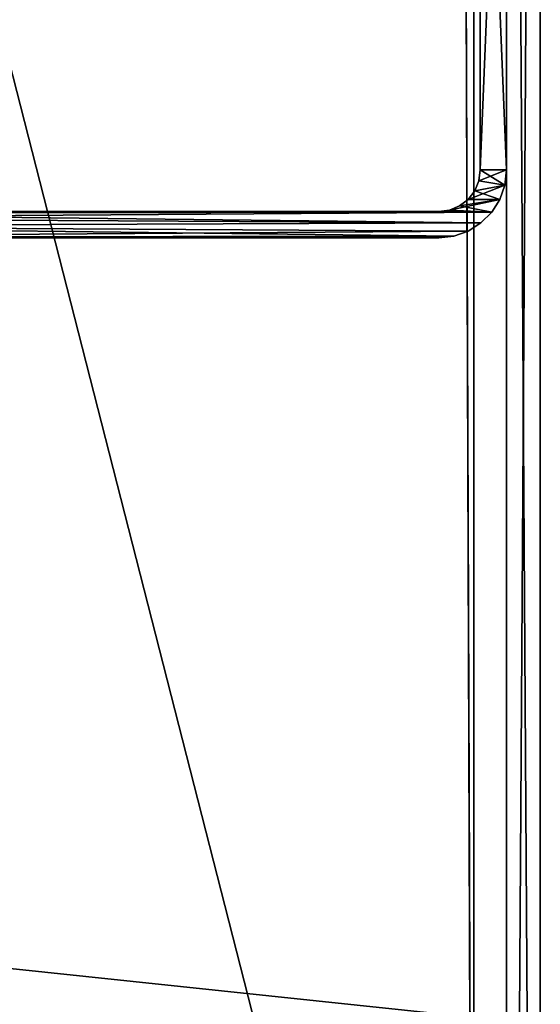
# Model space of a CAD drawing. Header units: inches. Extents: x -14.4 to 14.4, y -0.1 to 14.
# Tile 247 of 250: x 13.7 to 14.2, y 2 to 2.9. Entities that reach past the tile are written whole.
import ezdxf

# ---------------------------------------------------------------- set-up
doc = ezdxf.new("R2010")
doc.units = ezdxf.units.IN
doc.header["$LTSCALE"] = 65.185185
doc.header["$MEASUREMENT"] = 0
for name, color, linetype in [('184', 7, 'CONTINUOUS'), ('185', 7, 'CONTINUOUS'), ('190', 7, 'CONTINUOUS'), ('193', 7, 'CONTINUOUS'), ('196', 7, 'CONTINUOUS'), ('250', 7, 'CONTINUOUS'), ('255', 7, 'CONTINUOUS'), ('270', 7, 'CONTINUOUS'), ('277', 7, 'CONTINUOUS'), ('282', 7, 'CONTINUOUS'), ('292', 7, 'CONTINUOUS'), ('293', 7, 'CONTINUOUS'), ('323', 7, 'CONTINUOUS'), ('328', 7, 'CONTINUOUS'), ('338', 7, 'CONTINUOUS'), ('61', 7, 'CONTINUOUS'), ('62', 7, 'CONTINUOUS'), ('65', 7, 'CONTINUOUS'), ('70', 7, 'CONTINUOUS'), ('71', 7, 'CONTINUOUS'), ('72', 7, 'CONTINUOUS'), ('75', 7, 'CONTINUOUS'), ('77', 7, 'CONTINUOUS')]:
    doc.layers.add(name, color=color, linetype=linetype)

msp = doc.modelspace()

# ---------------------------------------------------------------- linework, layer by layer
at = {"layer": '184', "color": 7, "linetype": 'Continuous'}
for points in [[(0, 4.99701, 13.219), (14.11197, 4.99701, 13.219), (0, 1.072, 13.219), (0, 4.99701, 13.219)], [(0, 1.072, 13.219), (14.11197, 4.99701, 13.219), (14.1265, 4.95708, 13.219), (0, 1.072, 13.219)], [(14.1265, 1.072, 13.219), (0, 1.072, 13.219), (14.1265, 4.95708, 13.219), (14.1265, 1.072, 13.219)]]:
    msp.add_3dface(points, dxfattribs=at)
at = {"layer": '185', "color": 7, "linetype": 'Continuous'}
for points in [[(0, 1.21762, 0.031), (14.1265, 1.21762, 0.031), (0, 13.897, 0.031), (0, 1.21762, 0.031)], [(14.1265, 1.21762, 0.031), (10.88293, 13.897, 0.031), (0, 13.897, 0.031), (14.1265, 1.21762, 0.031)], [(14.1265, 4.98632, 0.031), (10.88293, 13.897, 0.031), (14.1265, 1.21762, 0.031), (14.1265, 4.98632, 0.031)]]:
    msp.add_3dface(points, dxfattribs=at)
at = {"layer": '190', "color": 7, "linetype": 'Continuous'}
for points in [[(14.1875, 5), (-14.1875, 0.03), (10.91141, 14), (14.1875, 5)], [(14.1875, 5), (14.1875, 0.03), (-14.1875, 0.03), (14.1875, 5)]]:
    msp.add_3dface(points, dxfattribs=at)
at = {"layer": '193', "color": 7, "linetype": 'Continuous'}
for points in [[(14.1875, 2, 13.25), (14.1875, 5, 13.25), (-14.1875, 5, 13.25), (14.1875, 2, 13.25)], [(14.1875, 2, 13.25), (-14.1875, 5, 13.25), (-14.1875, 2, 13.25), (14.1875, 2, 13.25)]]:
    msp.add_3dface(points, dxfattribs=at)
at = {"layer": '196', "color": 7, "linetype": 'Continuous'}
for points in [[(14.1875, 0.03), (14.1875, 5), (14.1875, 5, 13.25), (14.1875, 0.03)], [(14.1875, 2, 13.25), (14.1875, 0.03), (14.1875, 5, 13.25), (14.1875, 2, 13.25)]]:
    msp.add_3dface(points, dxfattribs=at)
at = {"layer": '250', "linetype": 'Continuous'}
for points in [[(-14.11197, 4.99701, 13.25), (-14.1265, 4.95708, 13.25), (14.1265, 1.072, 13.25), (-14.11197, 4.99701, 13.25)], [(14.11197, 4.99701, 13.25), (-14.11197, 4.99701, 13.25), (14.1265, 1.072, 13.25), (14.11197, 4.99701, 13.25)], [(14.1265, 4.95708, 13.25), (14.11197, 4.99701, 13.25), (14.1265, 1.072, 13.25), (14.1265, 4.95708, 13.25)], [(-14.1265, 4.95708, 13.25), (-14.1265, 1.072, 13.25), (14.1265, 1.072, 13.25), (-14.1265, 4.95708, 13.25)]]:
    msp.add_3dface(points, dxfattribs=at)
at = {"layer": '255', "linetype": 'Continuous'}
for points in [[(-14.1265, 1.072, 13.219), (-14.11197, 4.99701, 13.219), (14.11197, 4.99701, 13.219), (-14.1265, 1.072, 13.219)], [(14.1265, 4.95708, 13.219), (-14.1265, 1.072, 13.219), (14.11197, 4.99701, 13.219), (14.1265, 4.95708, 13.219)], [(14.1265, 1.072, 13.219), (-14.1265, 1.072, 13.219), (14.1265, 4.95708, 13.219), (14.1265, 1.072, 13.219)]]:
    msp.add_3dface(points, dxfattribs=at)
at = {"layer": '270', "linetype": 'Continuous'}
for points in [[(14.1265, 4.95708, 13.25), (14.1265, 1.072, 13.25), (14.1265, 4.95708, 13.219), (14.1265, 4.95708, 13.25)], [(14.1265, 1.072, 13.25), (14.1265, 1.072, 13.219), (14.1265, 4.95708, 13.219), (14.1265, 1.072, 13.25)]]:
    msp.add_3dface(points, dxfattribs=at)
at = {"layer": '277', "linetype": 'Continuous'}
for points in [[(14.1875, 4.98607, 13.178), (14.1875, 0.133, 13.178), (14.1875, 0.133, 0.031), (14.1875, 4.98607, 13.178)], [(14.1875, 4.98607, 0.031), (14.1875, 4.98607, 13.178), (14.1875, 0.133, 0.031), (14.1875, 4.98607, 0.031)]]:
    msp.add_3dface(points, dxfattribs=at)
at = {"layer": '282', "linetype": 'Continuous'}
for points in [[(14.1565, 0.133, 0.031), (14.1565, 0.133, 13.178), (14.1565, 4.98607, 0.031), (14.1565, 0.133, 0.031)], [(14.1565, 4.98607, 0.031), (14.1565, 0.133, 13.178), (14.1565, 4.98607, 13.178), (14.1565, 4.98607, 0.031)]]:
    msp.add_3dface(points, dxfattribs=at)
at = {"layer": '292', "linetype": 'Continuous'}
for points in [[(14.1875, 4.98607, 0.031), (14.1875, 0.133, 0.031), (14.1565, 4.98607, 0.031), (14.1875, 4.98607, 0.031)], [(14.1875, 0.133, 0.031), (14.1565, 0.133, 0.031), (14.1565, 4.98607, 0.031), (14.1875, 0.133, 0.031)]]:
    msp.add_3dface(points, dxfattribs=at)
at = {"layer": '293', "linetype": 'Continuous'}
for points in [[(14.1875, 0.133, 13.178), (14.1875, 4.98607, 13.178), (14.1565, 0.133, 13.178), (14.1875, 0.133, 13.178)], [(14.1565, 0.133, 13.178), (14.1875, 4.98607, 13.178), (14.1565, 4.98607, 13.178), (14.1565, 0.133, 13.178)]]:
    msp.add_3dface(points, dxfattribs=at)
at = {"layer": '323', "linetype": 'Continuous'}
for points in [[(14.1265, 4.98632), (-14.1265, 1.21762), (10.88293, 13.897), (14.1265, 4.98632)], [(14.1265, 1.21762), (-14.1265, 1.21762), (14.1265, 4.98632), (14.1265, 1.21762)]]:
    msp.add_3dface(points, dxfattribs=at)
at = {"layer": '328', "linetype": 'Continuous'}
for points in [[(-10.88293, 13.897, 0.031), (-14.1265, 4.98632, 0.031), (14.1265, 1.21762, 0.031), (-10.88293, 13.897, 0.031)], [(10.88293, 13.897, 0.031), (-10.88293, 13.897, 0.031), (14.1265, 1.21762, 0.031), (10.88293, 13.897, 0.031)], [(14.1265, 4.98632, 0.031), (10.88293, 13.897, 0.031), (14.1265, 1.21762, 0.031), (14.1265, 4.98632, 0.031)], [(-14.1265, 4.98632, 0.031), (-14.1265, 1.21762, 0.031), (14.1265, 1.21762, 0.031), (-14.1265, 4.98632, 0.031)]]:
    msp.add_3dface(points, dxfattribs=at)
at = {"layer": '338', "linetype": 'Continuous'}
for points in [[(14.1265, 1.21762), (14.1265, 4.98632), (14.1265, 4.98632, 0.031), (14.1265, 1.21762)], [(14.1265, 1.21762), (14.1265, 4.98632, 0.031), (14.1265, 1.21762, 0.031), (14.1265, 1.21762)]]:
    msp.add_3dface(points, dxfattribs=at)
at = {"layer": '61', "color": 7, "linetype": 'Continuous'}
for points in [[(14.1325, 3.369, 0.031), (14.1325, 2.782, 0.031), (14.1325, 2.782, 13.25), (14.1325, 3.369, 0.031)], [(14.1325, 3.369, 13.25), (14.1325, 3.369, 0.031), (14.1325, 2.782, 13.25), (14.1325, 3.369, 13.25)]]:
    msp.add_3dface(points, dxfattribs=at)
at = {"layer": '62', "color": 7, "linetype": 'Continuous'}
for points in [[(13.3845, 2.744, 0.031), (13.3845, 2.744, 13.25), (14.0945, 2.744, 0.031), (13.3845, 2.744, 0.031)], [(14.0945, 2.744, 0.031), (13.3845, 2.744, 13.25), (14.0945, 2.744, 13.25), (14.0945, 2.744, 0.031)]]:
    msp.add_3dface(points, dxfattribs=at)
at = {"layer": '65', "color": 7, "linetype": 'Continuous'}
for points in [[(14.1325, 2.782, 13.25), (14.13121, 2.77217, 0.031), (14.1312, 2.77216, 13.25), (14.1325, 2.782, 13.25)], [(14.1325, 2.782, 13.25), (14.1325, 2.782, 0.031), (14.13121, 2.77217, 0.031), (14.1325, 2.782, 13.25)], [(14.13121, 2.77217, 0.031), (14.12741, 2.76301, 0.031), (14.1312, 2.77216, 13.25), (14.13121, 2.77217, 0.031)], [(14.1312, 2.77216, 13.25), (14.12741, 2.76301, 0.031), (14.12741, 2.76299, 13.25), (14.1312, 2.77216, 13.25)], [(14.12741, 2.76299, 13.25), (14.12138, 2.75514, 0.031), (14.12136, 2.75512, 13.25), (14.12741, 2.76299, 13.25)], [(14.12741, 2.76301, 0.031), (14.12138, 2.75514, 0.031), (14.12741, 2.76299, 13.25), (14.12741, 2.76301, 0.031)], [(14.11349, 2.74909, 13.25), (14.10434, 2.7453, 0.031), (14.10433, 2.74529, 13.25), (14.11349, 2.74909, 13.25)], [(14.11351, 2.74909, 0.031), (14.10434, 2.7453, 0.031), (14.11349, 2.74909, 13.25), (14.11351, 2.74909, 0.031)], [(14.12136, 2.75512, 13.25), (14.11351, 2.74909, 0.031), (14.11349, 2.74909, 13.25), (14.12136, 2.75512, 13.25)], [(14.12138, 2.75514, 0.031), (14.11351, 2.74909, 0.031), (14.12136, 2.75512, 13.25), (14.12138, 2.75514, 0.031)], [(14.10434, 2.7453, 0.031), (14.0945, 2.744, 0.031), (14.10433, 2.74529, 13.25), (14.10434, 2.7453, 0.031)], [(14.0945, 2.744, 0.031), (14.0945, 2.744, 13.25), (14.10433, 2.74529, 13.25), (14.0945, 2.744, 0.031)]]:
    msp.add_3dface(points, dxfattribs=at)
at = {"layer": '70', "color": 7, "linetype": 'Continuous'}
for points in [[(14.0945, 2.72, 13.25), (13.3845, 2.72, 13.25), (13.3845, 2.72, 0.031), (14.0945, 2.72, 13.25)], [(14.0945, 2.72, 0.031), (14.0945, 2.72, 13.25), (13.3845, 2.72, 0.031), (14.0945, 2.72, 0.031)]]:
    msp.add_3dface(points, dxfattribs=at)
at = {"layer": '71', "color": 7, "linetype": 'Continuous'}
for points in [[(14.1565, 2.782, 13.25), (14.1565, 2.782, 0.031), (14.1565, 3.369, 13.25), (14.1565, 2.782, 13.25)], [(14.1565, 3.369, 13.25), (14.1565, 2.782, 0.031), (14.1565, 3.369, 0.031), (14.1565, 3.369, 13.25)]]:
    msp.add_3dface(points, dxfattribs=at)
at = {"layer": '72', "color": 7, "linetype": 'Continuous'}
for points in [[(14.1565, 2.782, 0.031), (14.1565, 2.782, 13.25), (14.15495, 2.7682, 13.25), (14.1565, 2.782, 0.031)], [(14.1565, 2.782, 0.031), (14.15495, 2.7682, 13.25), (14.15495, 2.7682, 0.031), (14.1565, 2.782, 0.031)], [(14.15495, 2.7682, 13.25), (14.15036, 2.7551, 13.25), (14.15495, 2.7682, 0.031), (14.15495, 2.7682, 13.25)], [(14.15495, 2.7682, 0.031), (14.15036, 2.7551, 13.25), (14.15036, 2.7551, 0.031), (14.15495, 2.7682, 0.031)], [(14.15036, 2.7551, 13.25), (14.14297, 2.74334, 13.25), (14.15036, 2.7551, 0.031), (14.15036, 2.7551, 13.25)], [(14.15036, 2.7551, 0.031), (14.14297, 2.74334, 13.25), (14.14297, 2.74334, 0.031), (14.15036, 2.7551, 0.031)], [(14.14297, 2.74334, 13.25), (14.13316, 2.73353, 13.25), (14.14297, 2.74334, 0.031), (14.14297, 2.74334, 13.25)], [(14.14297, 2.74334, 0.031), (14.13316, 2.73353, 13.25), (14.13316, 2.73353, 0.031), (14.14297, 2.74334, 0.031)], [(14.13316, 2.73353, 13.25), (14.1214, 2.72614, 13.25), (14.13316, 2.73353, 0.031), (14.13316, 2.73353, 13.25)], [(14.13316, 2.73353, 0.031), (14.1214, 2.72614, 13.25), (14.1214, 2.72614, 0.031), (14.13316, 2.73353, 0.031)], [(14.0945, 2.72, 13.25), (14.0945, 2.72, 0.031), (14.1083, 2.72155, 0.031), (14.0945, 2.72, 13.25)], [(14.1083, 2.72155, 13.25), (14.0945, 2.72, 13.25), (14.1083, 2.72155, 0.031), (14.1083, 2.72155, 13.25)], [(14.1214, 2.72614, 13.25), (14.1083, 2.72155, 13.25), (14.1214, 2.72614, 0.031), (14.1214, 2.72614, 13.25)], [(14.1214, 2.72614, 0.031), (14.1083, 2.72155, 13.25), (14.1083, 2.72155, 0.031), (14.1214, 2.72614, 0.031)]]:
    msp.add_3dface(points, dxfattribs=at)
at = {"layer": '75', "color": 7, "linetype": 'Continuous'}
for points in [[(14.1325, 3.369, 13.25), (14.1325, 2.782, 13.25), (14.1565, 3.369, 13.25), (14.1325, 3.369, 13.25)], [(14.1325, 2.782, 13.25), (14.1565, 2.782, 13.25), (14.1565, 3.369, 13.25), (14.1325, 2.782, 13.25)], [(14.1325, 2.782, 13.25), (14.1312, 2.77216, 13.25), (14.1565, 2.782, 13.25), (14.1325, 2.782, 13.25)], [(14.1565, 2.782, 13.25), (14.1312, 2.77216, 13.25), (14.15495, 2.7682, 13.25), (14.1565, 2.782, 13.25)], [(14.12741, 2.76299, 13.25), (14.12136, 2.75512, 13.25), (14.15495, 2.7682, 13.25), (14.12741, 2.76299, 13.25)], [(14.12136, 2.75512, 13.25), (14.15036, 2.7551, 13.25), (14.15495, 2.7682, 13.25), (14.12136, 2.75512, 13.25)], [(14.1312, 2.77216, 13.25), (14.12741, 2.76299, 13.25), (14.15495, 2.7682, 13.25), (14.1312, 2.77216, 13.25)], [(14.11349, 2.74909, 13.25), (14.10433, 2.74529, 13.25), (14.15036, 2.7551, 13.25), (14.11349, 2.74909, 13.25)], [(14.10433, 2.74529, 13.25), (14.14297, 2.74334, 13.25), (14.15036, 2.7551, 13.25), (14.10433, 2.74529, 13.25)], [(14.12136, 2.75512, 13.25), (14.11349, 2.74909, 13.25), (14.15036, 2.7551, 13.25), (14.12136, 2.75512, 13.25)], [(13.3707, 2.74244, 13.25), (13.3576, 2.73786, 13.25), (14.14297, 2.74334, 13.25), (13.3707, 2.74244, 13.25)], [(13.3576, 2.73786, 13.25), (14.13316, 2.73353, 13.25), (14.14297, 2.74334, 13.25), (13.3576, 2.73786, 13.25)], [(14.0945, 2.744, 13.25), (13.3845, 2.744, 13.25), (13.3707, 2.74244, 13.25), (14.0945, 2.744, 13.25)], [(14.0945, 2.744, 13.25), (13.3707, 2.74244, 13.25), (14.14297, 2.74334, 13.25), (14.0945, 2.744, 13.25)], [(14.10433, 2.74529, 13.25), (14.0945, 2.744, 13.25), (14.14297, 2.74334, 13.25), (14.10433, 2.74529, 13.25)], [(13.34585, 2.73048, 13.25), (13.33603, 2.72066, 13.25), (14.1214, 2.72614, 13.25), (13.34585, 2.73048, 13.25)], [(13.3576, 2.73786, 13.25), (13.34585, 2.73048, 13.25), (14.13316, 2.73353, 13.25), (13.3576, 2.73786, 13.25)], [(13.34585, 2.73048, 13.25), (14.1214, 2.72614, 13.25), (14.13316, 2.73353, 13.25), (13.34585, 2.73048, 13.25)], [(13.33603, 2.72066, 13.25), (14.1083, 2.72155, 13.25), (14.1214, 2.72614, 13.25), (13.33603, 2.72066, 13.25)], [(13.33603, 2.72066, 13.25), (13.3845, 2.72, 13.25), (14.1083, 2.72155, 13.25), (13.33603, 2.72066, 13.25)], [(13.3845, 2.72, 13.25), (14.0945, 2.72, 13.25), (14.1083, 2.72155, 13.25), (13.3845, 2.72, 13.25)]]:
    msp.add_3dface(points, dxfattribs=at)
at = {"layer": '77', "color": 7, "linetype": 'Continuous'}
for points in [[(14.1325, 2.782, 0.031), (14.1325, 3.369, 0.031), (14.1565, 2.782, 0.031), (14.1325, 2.782, 0.031)], [(14.1565, 2.782, 0.031), (14.1325, 3.369, 0.031), (14.1565, 3.369, 0.031), (14.1565, 2.782, 0.031)], [(14.13121, 2.77217, 0.031), (14.1325, 2.782, 0.031), (14.15495, 2.7682, 0.031), (14.13121, 2.77217, 0.031)], [(14.1325, 2.782, 0.031), (14.1565, 2.782, 0.031), (14.15495, 2.7682, 0.031), (14.1325, 2.782, 0.031)], [(14.12741, 2.76301, 0.031), (14.13121, 2.77217, 0.031), (14.15495, 2.7682, 0.031), (14.12741, 2.76301, 0.031)], [(14.12741, 2.76301, 0.031), (14.15495, 2.7682, 0.031), (14.15036, 2.7551, 0.031), (14.12741, 2.76301, 0.031)], [(14.12138, 2.75514, 0.031), (14.12741, 2.76301, 0.031), (14.15036, 2.7551, 0.031), (14.12138, 2.75514, 0.031)], [(14.10434, 2.7453, 0.031), (14.11351, 2.74909, 0.031), (14.14297, 2.74334, 0.031), (14.10434, 2.7453, 0.031)], [(14.11351, 2.74909, 0.031), (14.12138, 2.75514, 0.031), (14.15036, 2.7551, 0.031), (14.11351, 2.74909, 0.031)], [(14.11351, 2.74909, 0.031), (14.15036, 2.7551, 0.031), (14.14297, 2.74334, 0.031), (14.11351, 2.74909, 0.031)], [(13.3576, 2.73786, 0.031), (13.3707, 2.74245, 0.031), (14.13316, 2.73353, 0.031), (13.3576, 2.73786, 0.031)], [(13.3707, 2.74245, 0.031), (13.3845, 2.744, 0.031), (14.14297, 2.74334, 0.031), (13.3707, 2.74245, 0.031)], [(13.3707, 2.74245, 0.031), (14.14297, 2.74334, 0.031), (14.13316, 2.73353, 0.031), (13.3707, 2.74245, 0.031)], [(13.3845, 2.744, 0.031), (14.0945, 2.744, 0.031), (14.14297, 2.74334, 0.031), (13.3845, 2.744, 0.031)], [(14.0945, 2.744, 0.031), (14.10434, 2.7453, 0.031), (14.14297, 2.74334, 0.031), (14.0945, 2.744, 0.031)], [(13.33602, 2.72065, 0.031), (13.34584, 2.73047, 0.031), (14.1083, 2.72155, 0.031), (13.33602, 2.72065, 0.031)], [(13.34584, 2.73047, 0.031), (13.3576, 2.73786, 0.031), (14.13316, 2.73353, 0.031), (13.34584, 2.73047, 0.031)], [(13.34584, 2.73047, 0.031), (14.13316, 2.73353, 0.031), (14.1214, 2.72614, 0.031), (13.34584, 2.73047, 0.031)], [(13.34584, 2.73047, 0.031), (14.1214, 2.72614, 0.031), (14.1083, 2.72155, 0.031), (13.34584, 2.73047, 0.031)], [(14.0945, 2.72, 0.031), (13.33602, 2.72065, 0.031), (14.1083, 2.72155, 0.031), (14.0945, 2.72, 0.031)], [(13.33602, 2.72065, 0.031), (14.0945, 2.72, 0.031), (13.3845, 2.72, 0.031), (13.33602, 2.72065, 0.031)]]:
    msp.add_3dface(points, dxfattribs=at)

doc.saveas('drawing.dxf')
